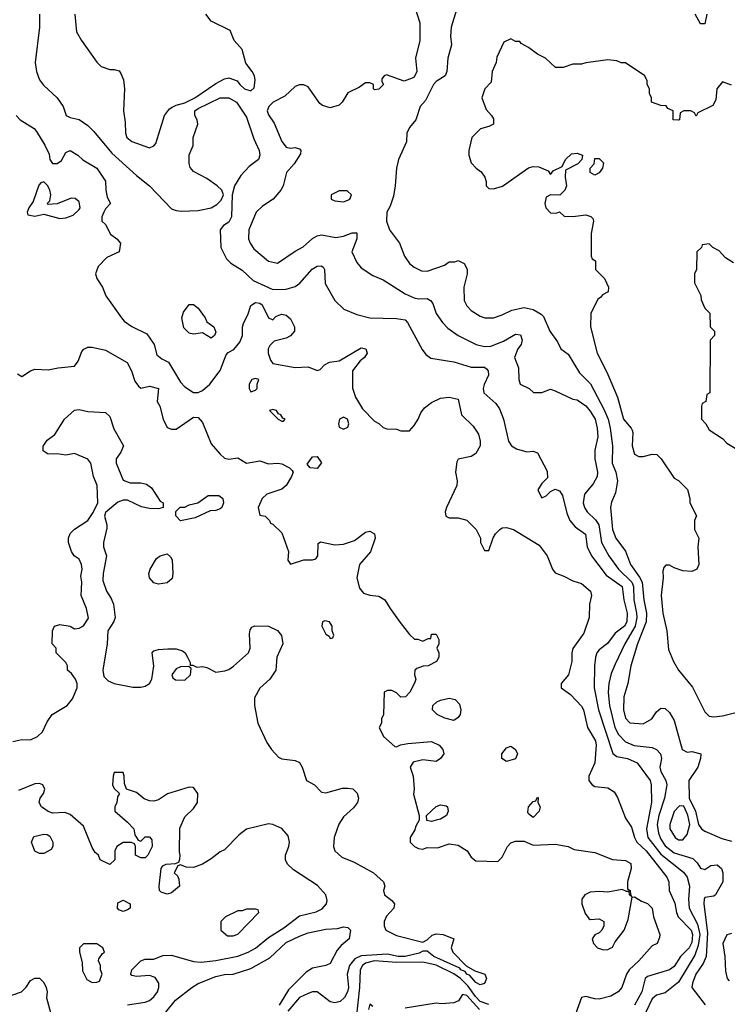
# Model space of a CAD drawing. Header units: inches. Extents: x 2348341 to 2479810, y 460419 to 613669.
# Tile 20 of 256: x 2390821 to 2394032, y 473793 to 478265. Entities that reach past the tile are written whole.
import ezdxf

# ---------------------------------------------------------------- set-up
doc = ezdxf.new("R2010")
doc.units = ezdxf.units.IN
doc.header["$MEASUREMENT"] = 0
doc.layers.add('C3497', color=7, linetype='Continuous')

msp = doc.modelspace()

# ---------------------------------------------------------------- linework, layer by layer
at = {"layer": 'C3497', "color": 2}
for points, elevation in [([(2392610.6, 478330.6), (2392636.3, 478250), (2392636.4, 478170), (2392616.4, 478090), (2392622, 478030), (2392610, 478004), (2392601.4, 477998.6), (2392565.2, 477985.2), (2392485.4, 478014.6), (2392474, 478010), (2392463.6, 477996.4), (2392463.6, 477983.6), (2392472, 477970), (2392450, 477948.7), (2392430, 477946), (2392426, 477950), (2392426, 477970), (2392410, 477978), (2392390, 477978), (2392362, 477958), (2392310, 477933.2), (2392284, 477890), (2392270, 477876), (2392230, 477863.7), (2392194.8, 477874.8), (2392183.3, 477883.3), (2392130, 477959), (2392110, 477969), (2392090, 477969.2), (2392070, 477961.2), (2392023.1, 477916.9), (2391971.3, 477890), (2391951, 477870), (2391944, 477850), (2391950, 477832), (2391975.2, 477795.2), (2392010, 477711.3), (2392030, 477686), (2392050, 477681), (2392070, 477684.7), (2392090, 477678), (2392096, 477670), (2392094.8, 477654.8), (2392066.8, 477610), (2392030.8, 477570), (2392016, 477510), (2392006, 477490), (2391970.6, 477450), (2391921.7, 477418.3), (2391894, 477390), (2391860.5, 477310), (2391859.1, 477270), (2391866.8, 477250), (2391883.8, 477223.8), (2391950, 477167.3), (2391990, 477158.8), (2392070, 477214), (2392107.2, 477232.8), (2392150, 477271), (2392170, 477282.8), (2392190, 477287.3), (2392254.8, 477274.8), (2392290, 477281.6), (2392330, 477297.1), (2392350, 477296), (2392350.5, 477270), (2392327.3, 477210), (2392350, 477162), (2392370, 477138), (2392423.5, 477103.5), (2392470, 477082.8), (2392570, 477019.1), (2392610, 477002), (2392630, 476997.3), (2392670, 476998.8), (2392684.7, 476990), (2392695.2, 476975.2), (2392710.8, 476930), (2392738.8, 476890), (2392764.1, 476864.1), (2392810, 476830.7), (2392891.3, 476790), (2392930, 476780.5), (2392958, 476782), (2393015.6, 476804.4), (2393070, 476836.3), (2393093, 476833), (2393101, 476810), (2393096, 476790), (2393081, 476770), (2393066, 476730), (2393083.6, 476683.6), (2393086, 476630), (2393092, 476610), (2393132, 476590), (2393151.6, 476571.6), (2393190, 476571.3), (2393230, 476586), (2393250, 476578.8), (2393330, 476541), (2393350, 476538.8), (2393390, 476510.6), (2393410, 476487.3), (2393431.2, 476451.2), (2393441.1, 476410), (2393443.6, 476370), (2393430.4, 476310), (2393430.4, 476270.4), (2393443, 476210), (2393440.5, 476190), (2393423.4, 476156.6), (2393384, 476110), (2393378, 476070), (2393383, 476050), (2393395.5, 476030), (2393433.9, 475993.9), (2393448.5, 475970), (2393460.3, 475890), (2393494.4, 475830), (2393538.4, 475770), (2393597.6, 475710), (2393605.2, 475690), (2393607.1, 475630), (2393619.7, 475570), (2393621.1, 475550), (2393613.8, 475510), (2393567, 475430), (2393522.2, 475337.8), (2393504.9, 475295.1), (2393494, 475250), (2393490.3, 475209.7), (2393496.5, 475150), (2393521.5, 475050), (2393538.5, 475018.5), (2393570, 474984.9), (2393608.9, 474968.9), (2393690, 474959.1), (2393710, 474950.7), (2393728, 474930), (2393732.7, 474910), (2393724.9, 474870), (2393730.4, 474850), (2393753, 474810), (2393757.1, 474790), (2393747.2, 474730), (2393721.5, 474650), (2393714, 474610), (2393718.9, 474570), (2393730, 474543), (2393750, 474512.4), (2393790, 474481.7), (2393875.6, 474455.6), (2393895.3, 474435.3), (2393910, 474411), (2393930, 474406), (2393956.5, 474423.5), (2393986, 474426), (2394004.7, 474410), (2394010.9, 474390.9), (2394011, 474350), (2393978, 474290), (2393970, 474284), (2393930, 474278), (2393926.8, 474270), (2393925.5, 474250), (2393942.2, 474117.8), (2393935.3, 474010), (2393922.2, 473977.8), (2393888.9, 473930), (2393873, 473890), (2393870.7, 473870), (2393930.9, 473790.9)], 114), ([(2392803, 478310), (2392778, 478230), (2392775.5, 478190), (2392780.5, 478150), (2392764, 478090), (2392758.8, 478030), (2392750.8, 478010), (2392710, 477984), (2392698.8, 477970), (2392662, 477898), (2392638, 477870), (2392618, 477810), (2392590, 477775.3), (2392578, 477750), (2392576, 477710), (2392539.1, 477630), (2392530.6, 477590), (2392524.9, 477510), (2392516.3, 477463.7), (2392502, 477418), (2392486, 477390), (2392484.7, 477350), (2392498, 477310), (2392544.7, 477250), (2392566, 477190), (2392590, 477158), (2392610, 477141), (2392644.5, 477124.5), (2392670, 477122.8), (2392748, 477150), (2392770, 477164.7), (2392794.6, 477165.4), (2392810, 477171.3), (2392836.9, 477156.9), (2392851.3, 477131.3), (2392851, 477110), (2392836, 477050), (2392838, 476990), (2392850, 476964.7), (2392870, 476944.7), (2392910, 476918), (2392931.1, 476911.1), (2392970, 476911), (2393010, 476924), (2393054.2, 476945.8), (2393110, 476958), (2393150, 476948), (2393187.1, 476927.1), (2393197, 476917), (2393226.8, 476850), (2393261.4, 476801.4), (2393276, 476770), (2393310, 476746), (2393361.1, 476661.1), (2393410.2, 476610.2), (2393473.5, 476493.5), (2393490.3, 476450), (2393499.5, 476410), (2393510.5, 476330), (2393508.5, 476250), (2393526.4, 476210), (2393532.7, 476170), (2393524.5, 476115.5), (2393506.4, 476073.6), (2393501.6, 476050), (2393510.4, 475950), (2393526, 475910), (2393570.3, 475850.3), (2393591.7, 475790), (2393633.3, 475733.3), (2393644.9, 475710), (2393652.9, 475630), (2393664.9, 475570), (2393663.1, 475530), (2393624.2, 475430), (2393593.4, 475330), (2393580.7, 475250), (2393562, 475190), (2393560.5, 475130), (2393570, 475092), (2393590, 475071), (2393650, 475066.8), (2393688.7, 475090), (2393710, 475122), (2393730, 475138), (2393750, 475136), (2393770, 475118), (2393790, 475082), (2393826, 474950), (2393850, 474938.8), (2393870, 474940.7), (2393910.8, 474930), (2393910.6, 474910), (2393898, 474870), (2393857.3, 474810), (2393858.8, 474730), (2393886.8, 474670), (2393900.7, 474610), (2393914.8, 474590), (2393930, 474579.1), (2394006.2, 474546.2), (2394050, 474533.4)], 118), ([(2390910.6, 478290), (2390910.6, 478230), (2390890.6, 478070), (2390896.3, 478030), (2390910, 477991.3), (2390928, 477968), (2390991, 477910), (2391018, 477870), (2391032, 477830), (2391050, 477821), (2391090, 477811.3), (2391130, 477784), (2391157.5, 477757.5), (2391238.5, 477658.6), (2391350, 477556.3), (2391410, 477510.6), (2391510, 477406), (2391530, 477398), (2391555.3, 477395.3), (2391630, 477397.6), (2391689.5, 477410.5), (2391714.8, 477425.2), (2391734.8, 477445.2), (2391745.2, 477470), (2391737.2, 477490), (2391717.2, 477510), (2391670, 477542.7), (2391610, 477575.3), (2391593.6, 477593.6), (2391589.1, 477610.9), (2391589.1, 477650.9), (2391607.3, 477692.7), (2391608, 477730), (2391629.2, 477790), (2391626, 477810), (2391615.1, 477830), (2391615.1, 477850), (2391630, 477861.6), (2391730, 477910.3), (2391770, 477910.4), (2391804.9, 477890), (2391850, 477822), (2391883, 477723), (2391906.8, 477670), (2391910.7, 477650), (2391904, 477630), (2391862.4, 477597.6), (2391823.4, 477556.6), (2391796, 477510), (2391784.7, 477470), (2391782, 477370), (2391770, 477345.2), (2391744.7, 477330), (2391731, 477310), (2391734, 477230), (2391758.5, 477178.5), (2391778.5, 477158.5), (2391830, 477127.3), (2391880.3, 477080.3), (2391970, 477039.3), (2392030, 477040.5), (2392070, 477052.7), (2392092.4, 477067.6), (2392148.3, 477131.7), (2392170, 477144.9), (2392190, 477146.8), (2392199.9, 477139.9), (2392204, 477130), (2392206.8, 477066.8), (2392251.3, 476990), (2392292, 476950), (2392350, 476926), (2392410, 476910.8), (2392530, 476907.7), (2392570, 476901), (2392581, 476890), (2392646.4, 476766.4), (2392663.5, 476743.5), (2392686.8, 476726.8), (2392790, 476710.8), (2392870, 476687.3), (2392930, 476686), (2392939, 476679), (2392946, 476670), (2392948.4, 476650), (2392927.7, 476607.7), (2392923, 476590), (2392926.8, 476570), (2392980.9, 476520.9), (2392998, 476498), (2393016.3, 476450), (2393038, 476350), (2393052, 476330), (2393075.3, 476315.3), (2393122, 476302), (2393150, 476304.7), (2393170, 476298), (2393214.4, 476214.4), (2393216, 476184), (2393190, 476158), (2393172, 476130), (2393183.6, 476103.6), (2393190, 476094), (2393210, 476102), (2393230, 476122), (2393250, 476132), (2393270, 476124.7), (2393283.5, 476103.5), (2393303.8, 476023.8), (2393317.3, 475990), (2393341.7, 475961.7), (2393387.9, 475927.9), (2393396.4, 475870), (2393414.9, 475830), (2393481.6, 475741.6), (2393554, 475690), (2393561.7, 475630), (2393577.7, 475570), (2393576, 475530), (2393564.9, 475510), (2393522, 475478), (2393487.5, 475432.5), (2393450, 475403.7), (2393439.3, 475390), (2393434, 475370), (2393428.5, 475330), (2393426.7, 475230), (2393447.2, 475130), (2393512.7, 474932.8), (2393530, 474918.7), (2393578, 474910), (2393622.8, 474890), (2393681.3, 474810), (2393686.4, 474790), (2393687.7, 474710), (2393665.5, 474590), (2393671.3, 474551.3), (2393730, 474475.6), (2393833, 474393), (2393850, 474370.8), (2393860.3, 474330), (2393856, 474270), (2393858.9, 474230), (2393897, 474157), (2393907.1, 474110), (2393899.2, 474060.8), (2393884.2, 474015.8), (2393810, 473894.5), (2393750, 473846), (2393710, 473834), (2393690, 473818), (2393662.4, 473757.6)], 110), ([(2391070.7, 478290), (2391078.8, 478210), (2391101, 478170), (2391170, 478072), (2391190, 478052), (2391230, 478038), (2391250, 478038), (2391271.6, 478031.6), (2391279.6, 478019.6), (2391291.1, 477991.1), (2391296, 477950), (2391291, 477850), (2391299.8, 477799.8), (2391300.7, 477750), (2391307.3, 477730), (2391330, 477710.8), (2391410, 477682), (2391428.9, 477691.1), (2391438, 477702), (2391477.6, 477830), (2391500.3, 477859.7), (2391512.4, 477867.6), (2391530, 477877), (2391570, 477886.3), (2391616, 477910), (2391710, 477975.5), (2391750, 477996.3), (2391770, 478000.7), (2391807.5, 477987.5), (2391818.8, 477970), (2391841, 477950), (2391870, 477942), (2391884.1, 477955.9), (2391889.4, 477990), (2391886, 478010), (2391875.1, 478030), (2391847, 478067), (2391830, 478128.7), (2391793.2, 478170), (2391775.1, 478215.1), (2391690, 478257.2), (2391665.2, 478290)], 114), ([(2393938, 478290), (2393930, 478246), (2393910, 478246), (2393886, 478290)], 118), ([(2394050, 477968), (2394010, 477982), (2393984, 477950), (2393979.1, 477900.9), (2393965.2, 477874.8), (2393898, 477842), (2393890, 477826), (2393882, 477842), (2393866, 477850), (2393834, 477850), (2393818, 477842), (2393814, 477810), (2393810, 477808.7), (2393786, 477810), (2393786, 477850), (2393762, 477862), (2393753.6, 477873.6), (2393730, 477875.3), (2393688, 477890), (2393688, 477910), (2393678, 477930), (2393678, 477950), (2393668, 477970), (2393667.3, 477987.3), (2393658, 478010), (2393570, 478068), (2393550, 478068), (2393530, 478078), (2393490, 478082), (2393390, 478068.7), (2393370, 478062), (2393330, 478062), (2393287.3, 478047.3), (2393252.7, 478047.3), (2393206, 478090), (2393170, 478108), (2393130, 478138), (2393096.4, 478156.4), (2393090, 478166), (2393070, 478166), (2393050, 478178), (2393018, 478162), (2392985.4, 478094.6), (2392982, 478070), (2392964.7, 478030), (2392959.6, 477980.4), (2392932, 477950), (2392918, 477910), (2392936.9, 477856.9), (2392962, 477830), (2392970, 477814), (2392971.3, 477790), (2392950, 477779), (2392911.1, 477768.9), (2392872, 477730), (2392858, 477670), (2392858, 477650), (2392870, 477614), (2392892, 477590), (2392914.4, 477574.4), (2392931.3, 477550), (2392938, 477530), (2392938, 477510), (2392943.5, 477503.5), (2392950, 477498), (2392970, 477496), (2393012.1, 477507.9), (2393130, 477591.3), (2393150, 477598), (2393176.9, 477596.9), (2393218, 477578), (2393230, 477562), (2393242, 477578), (2393282, 477598), (2393298, 477630), (2393324.7, 477655.3), (2393350, 477658), (2393374, 477650), (2393372, 477630), (2393354, 477610), (2393298, 477582), (2393296, 477550), (2393302, 477510), (2393294, 477490), (2393272, 477468), (2393230, 477468.7), (2393210, 477458), (2393202.8, 477430), (2393207.7, 477410), (2393230, 477386.8), (2393254.6, 477385.4), (2393270, 477392), (2393292, 477372), (2393330, 477371), (2393390, 477378.8), (2393411.6, 477371.6), (2393422, 477362), (2393424.7, 477350), (2393414, 477294), (2393414, 477190), (2393418, 477178), (2393434, 477170), (2393434, 477130), (2393474, 477090), (2393492, 477050), (2393491.3, 477028.7), (2393464.7, 477015.3), (2393456.9, 477003.1), (2393444.7, 476995.3), (2393412, 476930), (2393411.3, 476870), (2393441, 476750), (2393484.5, 476664.5), (2393534, 476550), (2393560.5, 476450), (2393596, 476410), (2393599.8, 476399.8), (2393602.8, 476390), (2393599.1, 476330), (2393610, 476291.3), (2393630, 476281), (2393650, 476281), (2393690, 476291), (2393712, 476290), (2393730.9, 476270.9), (2393790, 476182), (2393810, 476172), (2393850.9, 476130.9), (2393862, 476090), (2393862, 476070), (2393891.1, 476011.1), (2393882, 475990), (2393882, 475950), (2393902, 475910), (2393898, 475870), (2393902, 475790), (2393894, 475770), (2393870, 475758), (2393830, 475762), (2393790, 475775.3), (2393770, 475788), (2393752.7, 475787.3), (2393743.6, 475776.4), (2393739.6, 475760.4), (2393741, 475730), (2393730.8, 475650), (2393739.1, 475570), (2393757.3, 475490), (2393765.2, 475405.2), (2393786.8, 475350), (2393810, 475311.3), (2393873.7, 475233.7), (2393930, 475122), (2393950, 475102), (2393970, 475098), (2394010, 475102.8), (2394070, 475118.8)], 122), ([(2390804.9, 477830), (2390822.8, 477810), (2390886, 477770), (2390896.8, 477756.8), (2390935.3, 477695.3), (2390953.7, 477653.7), (2390958, 477630), (2390970, 477612), (2390990, 477611.3), (2391010, 477624.7), (2391030, 477662), (2391050, 477671), (2391084.7, 477650), (2391107.5, 477627.5), (2391170, 477590.7), (2391210, 477531.3), (2391211, 477490), (2391218, 477458), (2391232, 477430), (2391210, 477406), (2391202, 477390), (2391194, 477370), (2391194, 477350), (2391210, 477334), (2391232, 477290), (2391262, 477270), (2391278, 477250), (2391272, 477210), (2391216, 477184), (2391176.9, 477143.1), (2391164.7, 477110), (2391171, 477090), (2391196, 477050), (2391211.3, 477010), (2391282, 476910), (2391295.3, 476895.3), (2391330, 476871.3), (2391398, 476838), (2391430.8, 476790), (2391442.5, 476742.5), (2391465.2, 476725.2), (2391496, 476710), (2391550, 476618), (2391570, 476598), (2391610, 476571.3), (2391630, 476571.3), (2391650, 476581), (2391684, 476610), (2391730, 476671), (2391758, 476742), (2391767.3, 476752.7), (2391792.8, 476767.2), (2391820.1, 476799.9), (2391831.8, 476830), (2391832, 476870), (2391838, 476890), (2391855.6, 476924.4), (2391870, 476966.8), (2391890, 476980.5), (2391910, 476978), (2391920.7, 476970), (2391950, 476911.3), (2391970, 476902), (2391983.2, 476916.8), (2391996.5, 476923.5), (2392010, 476926.8), (2392030, 476922.8), (2392050, 476906), (2392068, 476870), (2392067.7, 476850), (2392050, 476829.2), (2392030, 476818), (2391975.8, 476804.2), (2391955.6, 476784.4), (2391947.7, 476770), (2391947.7, 476750), (2391958.4, 476718.4), (2391970, 476702.8), (2392070, 476684.4), (2392130, 476687.7), (2392170, 476671), (2392184, 476676), (2392203.1, 476696.9), (2392226, 476710), (2392270, 476716), (2392370, 476774), (2392390.6, 476770.6), (2392398, 476750), (2392384.7, 476730), (2392364.9, 476715.1), (2392331.3, 476670), (2392331.1, 476591.1), (2392344.7, 476550), (2392376.9, 476496.9), (2392430, 476442), (2392450.9, 476430.9), (2392470, 476412), (2392486.4, 476406.4), (2392530, 476404.7), (2392550, 476398), (2392590, 476398), (2392610, 476422), (2392628.9, 476451.1), (2392640.2, 476479.8), (2392658, 476502), (2392690, 476526), (2392730, 476546), (2392770, 476551), (2392810, 476541), (2392826, 476470), (2392878, 476418), (2392902.8, 476382.8), (2392910.6, 476350.6), (2392910.6, 476330), (2392890, 476294), (2392870, 476281.2), (2392811, 476269), (2392803.5, 476256.5), (2392798.8, 476210), (2392806, 476170), (2392804.7, 476150), (2392758, 476050), (2392752, 476030), (2392754, 476010), (2392770, 476002), (2392810, 476002), (2392850, 475992), (2392892, 475950), (2392912, 475910), (2392912, 475890), (2392930, 475854), (2392950, 475854), (2392969.1, 475910.9), (2392979, 475930), (2392999, 475950), (2393010, 475956.3), (2393030, 475958), (2393061, 475950), (2393178.5, 475878.5), (2393214, 475830), (2393238, 475770), (2393250, 475752), (2393290, 475738), (2393330, 475716), (2393370, 475704), (2393410.8, 475670), (2393416, 475650), (2393406, 475610), (2393404.7, 475550), (2393381, 475479), (2393330.9, 475409.1), (2393326, 475390), (2393326, 475350), (2393310.8, 475290), (2393278, 475250), (2393278, 475230), (2393319.6, 475199.6), (2393370, 475146.8), (2393379.3, 475130), (2393397.3, 475050), (2393433, 474990), (2393437.1, 474970), (2393430.7, 474890), (2393402.8, 474830), (2393402.8, 474810), (2393418, 474790), (2393430, 474782.8), (2393490, 474776), (2393518, 474758), (2393532.7, 474732.7), (2393570, 474638), (2393597.5, 474597.5), (2393610.3, 474550), (2393620.4, 474530), (2393663.7, 474490), (2393757.3, 474370), (2393766.8, 474350), (2393767.7, 474310), (2393793, 474253), (2393800.3, 474210), (2393808.5, 474190), (2393867, 474130), (2393873.8, 474110), (2393870, 474073.2), (2393858.5, 474050), (2393818.9, 474010), (2393790, 473964.2), (2393770, 473949.7), (2393670, 473919.3), (2393658.8, 473910), (2393644.2, 473850), (2393610, 473789.7)], 106), ([(2394060.4, 477160.4), (2394023.1, 477183.1), (2393994.6, 477214.6), (2393966, 477230), (2393950, 477246), (2393918, 477242), (2393914, 477230), (2393894, 477210), (2393892, 477130), (2393882, 477110), (2393882, 477070), (2393911.6, 477011.6), (2393912.7, 476992.7), (2393930, 476954), (2393951.6, 476931.6), (2393954, 476870), (2393974, 476850), (2393974, 476830), (2393954, 476810), (2393952, 476570), (2393938, 476562), (2393934, 476530), (2393918, 476522), (2393914, 476510), (2393914, 476450), (2393934, 476430), (2393950, 476402), (2394010, 476362), (2394030, 476342), (2394090, 476304.7)], 126), ([(2390810, 476656), (2390830, 476644.7), (2390869.5, 476670.5), (2390890, 476677.3), (2390950, 476674), (2390995.9, 476684.1), (2391070, 476691.3), (2391086.6, 476713.4), (2391102.3, 476757.8), (2391111.2, 476768.8), (2391130, 476777), (2391150, 476777), (2391210, 476763.8), (2391308.2, 476708.2), (2391327.7, 476670), (2391343.5, 476623.5), (2391359.6, 476599.6), (2391370, 476592), (2391410, 476601), (2391450.5, 476590.5), (2391444.7, 476530), (2391456, 476510), (2391471.3, 476450), (2391490, 476412), (2391510, 476404.7), (2391530, 476404.7), (2391610, 476459.1), (2391630, 476458.8), (2391650, 476436), (2391690, 476338.8), (2391730, 476290.8), (2391750, 476274), (2391770, 476268.2), (2391810, 476274.8), (2391850, 476251), (2391910, 476262), (2391950, 476247.7), (2391990, 476250.7), (2392010, 476247.3), (2392044.7, 476230), (2392057.3, 476217.3), (2392061, 476210), (2392053.4, 476190), (2392030.4, 476149.6), (2392010, 476132.7), (2391942.8, 476110), (2391920.7, 476090), (2391902.8, 476050), (2391910, 476014), (2391934, 476010), (2391954, 475990), (2391958, 475978), (2391970, 475974), (2392010, 475934), (2392041, 475850), (2392038, 475810), (2392050, 475792), (2392110, 475811.3), (2392150, 475811), (2392164, 475816), (2392174, 475830), (2392174.6, 475885.4), (2392186.3, 475893.7), (2392250, 475880.5), (2392290, 475883), (2392340.5, 475899.5), (2392390, 475937.1), (2392410, 475942), (2392430.7, 475930), (2392433.4, 475910), (2392412.1, 475847.9), (2392362.8, 475790), (2392351, 475730), (2392362.8, 475682.8), (2392381, 475661), (2392410, 475651.3), (2392450, 475646), (2392478, 475630), (2392501, 475590), (2392547.5, 475527.5), (2392590, 475472), (2392612, 475452), (2392628, 475452), (2392650, 475442), (2392674, 475454), (2392686, 475454), (2392690, 475474), (2392710, 475474), (2392722, 475450), (2392722, 475430), (2392714, 475410), (2392722, 475390), (2392722, 475370), (2392712, 475350), (2392674, 475330), (2392651.6, 475328.4), (2392622, 475318), (2392614, 475310), (2392612, 475290), (2392618, 475270), (2392611.6, 475251.6), (2392591, 475210), (2392571.3, 475190), (2392550, 475188.7), (2392530, 475208), (2392510, 475218), (2392490, 475218), (2392474, 475210), (2392472, 475110), (2392462, 475090), (2392462, 475070), (2392452, 475050), (2392472, 475010), (2392523.6, 474963.6), (2392530, 474962), (2392548.9, 474971.1), (2392582, 474978), (2392690, 474986.8), (2392724.7, 474970), (2392741, 474950), (2392744.7, 474930), (2392730.7, 474909.3), (2392710, 474895.3), (2392650, 474904), (2392606.8, 474893.2), (2392592, 474870), (2392606.8, 474830), (2392611, 474770), (2392607.1, 474747.1), (2392634, 474650), (2392634, 474630), (2392618, 474602), (2392614.4, 474585.6), (2392592, 474550), (2392592, 474530), (2392612, 474510), (2392630, 474501), (2392650, 474498), (2392670, 474506), (2392716.5, 474503.5), (2392770, 474522), (2392810, 474516), (2392850.7, 474490.7), (2392870, 474462), (2392890, 474444.7), (2392990, 474442), (2393010, 474462), (2393034, 474510), (2393050, 474526), (2393070, 474534), (2393110, 474534.8), (2393150, 474516), (2393250, 474521), (2393310, 474510.6), (2393336.8, 474496.8), (2393430, 474482.8), (2393510, 474450.8), (2393570, 474446), (2393593.2, 474433.2), (2393594.8, 474410), (2393578.8, 474350), (2393578, 474318), (2393591.3, 474310), (2393592, 474292), (2393598, 474282), (2393588, 474290), (2393586, 474306), (2393574, 474306), (2393554.6, 474314.6), (2393490, 474302.7), (2393450, 474306), (2393410, 474302.7), (2393384.7, 474290), (2393371, 474270), (2393370.8, 474250), (2393386, 474206), (2393403.5, 474183.5), (2393410, 474178), (2393450, 474182), (2393471, 474170), (2393471.3, 474150), (2393462, 474130), (2393450, 474118), (2393430, 474108), (2393418, 474090), (2393424.7, 474070), (2393442, 474050), (2393470, 474041), (2393490, 474042.8), (2393510, 474052), (2393523.2, 474076.8), (2393564, 474130), (2393581.5, 474178.5), (2393600.4, 474279.6), (2393610, 474282), (2393642, 474262), (2393670, 474251), (2393690.4, 474230.4), (2393696, 474190), (2393724.7, 474110), (2393723.6, 474096.4), (2393714, 474070), (2393690, 474059), (2393630.6, 473990), (2393586.8, 473950), (2393574, 473930), (2393553.4, 473870), (2393536.3, 473850), (2393502.8, 473830), (2393450, 473816.9), (2393430, 473817.6), (2393390, 473829.4), (2393370, 473824), (2393321.6, 473690)], 102), ([(2390790, 474986), (2390830, 474996), (2390870, 474994.8), (2390902, 475010), (2390924, 475030), (2390944.7, 475075.3), (2390968, 475110), (2391035.3, 475150), (2391060.2, 475179.8), (2391082, 475230), (2391082, 475250), (2391074, 475270), (2391055.5, 475295.5), (2391038, 475310), (2391038, 475330), (2391030, 475346), (2390986, 475390), (2390986, 475410), (2390968, 475430), (2390968.9, 475488.9), (2390978, 475510), (2391002, 475518), (2391050, 475511), (2391070, 475498), (2391090, 475502), (2391110, 475512), (2391132.5, 475547.5), (2391124, 475590), (2391099, 475650), (2391102, 475710), (2391098, 475738), (2391104, 475770), (2391101.2, 475790), (2391090, 475815.3), (2391068, 475830), (2391055.3, 475850), (2391042, 475890), (2391042, 475910), (2391049.3, 475930.7), (2391069.4, 475950.6), (2391129.1, 475990.9), (2391153.6, 476026.4), (2391175.3, 476070), (2391172.7, 476150), (2391155.1, 476190), (2391144, 476250), (2391130, 476268.7), (2391070, 476295.3), (2391030, 476286.6), (2390990, 476292.7), (2390950, 476292), (2390926.7, 476306.7), (2390927.5, 476327.5), (2390944.9, 476355.1), (2390979.6, 476380.4), (2391024, 476450), (2391070, 476491), (2391090, 476494.8), (2391130, 476486), (2391210, 476481), (2391230, 476462), (2391247.1, 476407.1), (2391291, 476330), (2391279.8, 476300.2), (2391258, 476270), (2391258, 476250), (2391290, 476174), (2391322, 476162), (2391370, 476161), (2391395.3, 476155.3), (2391418.8, 476138.8), (2391458, 476078), (2391472, 476070), (2391472, 476050), (2391450, 476044), (2391410, 476045.2), (2391372.9, 476052.9), (2391310, 476082), (2391290, 476082), (2391266.4, 476073.6), (2391210, 476026), (2391204.7, 476010), (2391216, 475970), (2391215.3, 475955.3), (2391201, 475890), (2391201, 475870), (2391214.8, 475830), (2391199.3, 475750), (2391198, 475718), (2391214.8, 475670), (2391236.1, 475636.1), (2391246, 475610), (2391254, 475550), (2391248.1, 475531.9), (2391220.7, 475490), (2391217.3, 475430), (2391198, 475310), (2391202, 475282), (2391222.3, 475262.3), (2391250, 475250.4), (2391334, 475234), (2391370, 475233), (2391390, 475238), (2391409.6, 475250.4), (2391419.5, 475270), (2391429.3, 475330), (2391422, 475390), (2391430, 475398), (2391450, 475404.7), (2391493.2, 475406.8), (2391530, 475407.7), (2391559, 475399), (2391570.8, 475390), (2391582.8, 475370), (2391594, 475346), (2391594, 475334), (2391606, 475334), (2391624.7, 475324.7), (2391650, 475326.8), (2391670, 475322.8), (2391710, 475302), (2391751.7, 475308.3), (2391770, 475314), (2391791.5, 475328.5), (2391859.3, 475390), (2391867, 475410), (2391864.1, 475475.9), (2391866.6, 475493.4), (2391874, 475506), (2391888, 475512), (2391950, 475510.7), (2391990, 475490.8), (2392008.2, 475468.2), (2392014.9, 475430), (2391987.3, 475370), (2391982.8, 475310), (2391956, 475270), (2391910, 475228.7), (2391885.4, 475185.4), (2391886, 475150), (2391901, 475070), (2391942.5, 474982.5), (2391962.8, 474950), (2391995.2, 474915.2), (2392010, 474907.3), (2392070, 474901), (2392090, 474891.3), (2392102.8, 474870), (2392122.8, 474810), (2392158, 474790), (2392190, 474756), (2392210, 474754), (2392285.8, 474774.2), (2392310, 474774.9), (2392332.2, 474772.2), (2392352.5, 474752.5), (2392357.3, 474730), (2392353, 474710), (2392334.7, 474685.3), (2392290, 474645.2), (2392268.5, 474611.5), (2392248, 474550), (2392244.9, 474510), (2392250.8, 474490), (2392282, 474462), (2392338.4, 474438.4), (2392426, 474390), (2392472, 474350), (2392478, 474330), (2392471, 474310), (2392476, 474290), (2392510, 474264.7), (2392521, 474250), (2392518.8, 474230), (2392485.8, 474194.2), (2392474.8, 474170), (2392474, 474150), (2392482.8, 474130), (2392530, 474105.5), (2392650, 474076), (2392670, 474086), (2392692.5, 474107.5), (2392710, 474113.4), (2392742, 474110), (2392791.3, 474091.3), (2392778, 474050), (2392786, 474030), (2392847.3, 473967.3), (2392885.8, 473945.8), (2392931.3, 473930), (2392938.8, 473910), (2392930, 473888), (2392910, 473881.2), (2392890, 473892.3), (2392863.8, 473923.8), (2392849.6, 473930), (2392841.6, 473941.6), (2392822.7, 473950), (2392817.2, 473957.2), (2392699.3, 474010), (2392670, 474034), (2392650, 474035.3), (2392634, 474026), (2392569.9, 474009.9), (2392538, 474010), (2392490, 474021), (2392370, 474013.5), (2392340.9, 473999.1), (2392317, 473970), (2392307.2, 473930), (2392312.2, 473870), (2392308.4, 473850), (2392295.2, 473824.7), (2392274.4, 473805.6), (2392250, 473799.6), (2392230, 473805.1), (2392170, 473849.3), (2392150, 473849.4), (2392130, 473842.9), (2392090, 473823.6), (2392037.6, 473762.4)], 98), ([(2391310, 473790.4), (2391390, 473803), (2391410, 473810.8), (2391430, 473827.3), (2391446, 473850), (2391452.7, 473870), (2391452.7, 473890), (2391435.1, 473915.1), (2391410, 473924), (2391350, 473919), (2391330, 473924), (2391325.2, 473930), (2391329.2, 473950), (2391370, 473990.8), (2391390, 473998.8), (2391430, 473998), (2391470, 474014.9), (2391510, 474016.4), (2391610, 473988), (2391644.1, 473984.1), (2391710, 473992), (2391810, 474012), (2391857.2, 474030), (2391890, 474048.4), (2391950, 474096.4), (2392019.5, 474140.5), (2392090, 474194.4), (2392166.5, 474213.5), (2392192.5, 474227.5), (2392212.3, 474250), (2392215.9, 474264.1), (2392209.5, 474290), (2392172.4, 474332.4), (2392063.8, 474403.8), (2392036, 474430), (2392026.6, 474450), (2392026.6, 474470), (2392042, 474510), (2392044.5, 474530), (2392038.3, 474558.3), (2392010, 474592.3), (2391970, 474609.4), (2391950, 474612.3), (2391850, 474589.2), (2391816.8, 474563.2), (2391750, 474494), (2391730, 474485.2), (2391690, 474453.2), (2391650.6, 474429.4), (2391610, 474414), (2391576.4, 474416.4), (2391550, 474426), (2391538, 474422), (2391522, 474390), (2391536, 474376), (2391542, 474362), (2391546, 474330), (2391510, 474299.3), (2391490, 474293.2), (2391462.7, 474302.7), (2391455.3, 474310), (2391453.2, 474330), (2391462, 474410), (2391470, 474422), (2391486, 474430), (2391527.3, 474432.7), (2391542, 474438), (2391548, 474452), (2391548.7, 474470), (2391545.2, 474485.2), (2391546.8, 474593.2), (2391570, 474644.7), (2391610, 474682), (2391628, 474710), (2391628.7, 474750), (2391610, 474778), (2391590, 474779), (2391490.9, 474749.1), (2391450, 474721.2), (2391430, 474716), (2391410, 474717.2), (2391386, 474726), (2391350, 474755.3), (2391306, 474770), (2391296.4, 474796.4), (2391295.3, 474830), (2391290, 474846), (2391250, 474846), (2391244.7, 474830), (2391242, 474790), (2391250, 474774), (2391274, 474750), (2391264.7, 474735.3), (2391262, 474710), (2391252, 474690), (2391252, 474670), (2391310, 474621), (2391338, 474590), (2391343.6, 474563.6), (2391358, 474538), (2391370, 474534), (2391390, 474554), (2391410, 474554), (2391419.6, 474539.6), (2391422, 474510), (2391402, 474470), (2391390, 474458), (2391370, 474458), (2391346, 474470), (2391346, 474510), (2391342, 474522), (2391327.3, 474527.3), (2391290, 474528), (2391262, 474510), (2391252, 474490), (2391252, 474450), (2391230, 474428), (2391186, 474450), (2391178, 474470), (2391163.1, 474483.1), (2391150, 474506), (2391110, 474602), (2391050, 474655.3), (2391024.7, 474664.7), (2390970, 474661.2), (2390950, 474669), (2390919, 474690), (2390909.2, 474710), (2390914, 474730), (2390928.7, 474750), (2390934, 474770), (2390926, 474790), (2390910, 474795.3), (2390890, 474794), (2390815.2, 474764.8)], 98), ([(2391478, 473750), (2391528.3, 473811.7), (2391601.2, 473870), (2391630, 473887.7), (2391710, 473919.3), (2391750, 473928.2), (2391790, 473930.5), (2391870, 473955.5), (2391955.1, 474004.9), (2392030, 474074), (2392090, 474103), (2392130, 474117.3), (2392210, 474134.8), (2392263.1, 474136.9), (2392290, 474144.7), (2392310, 474142), (2392322, 474130), (2392316, 474090), (2392279.6, 474060.4), (2392261, 474039), (2392230, 473979), (2392210.5, 473969.5), (2392150, 473957), (2392120.6, 473939.4), (2392040.5, 473859.5), (2391998.7, 473790)], 94), ([(2394050, 474115.3), (2394030, 474108), (2394011, 474070), (2394020.7, 474010), (2394023.5, 473943.5), (2394030.9, 473910.9), (2394039.8, 473899.8)], 118), ([(2392950, 473792.8), (2392910, 473806.2), (2392888.2, 473828.2), (2392856.1, 473876.1), (2392821.4, 473910), (2392791.3, 473931.3), (2392710, 473971.2), (2392650, 473984.7), (2392530, 473983.7), (2392430.5, 473990.5), (2392390, 473980.7), (2392376.9, 473970), (2392365.2, 473950), (2392362.7, 473870), (2392348, 473730)], 102), ([(2390714.5, 473790), (2390730, 473810.4), (2390750, 473823), (2390829.4, 473850.6), (2390849.3, 473870.7), (2390870, 473902), (2390890, 473912), (2390910, 473911.3), (2390930, 473892), (2390941, 473870), (2390944.7, 473850), (2390942, 473822), (2390978.8, 473690)], 98), ([(2392907.6, 473770), (2392850, 473832.6), (2392830, 473837.2), (2392811.4, 473808.6), (2392790, 473800.5), (2392735.9, 473795.9), (2392710, 473798.4), (2392570, 473776.3)], 106), ([(2392422.7, 473782.7), (2392410, 473794), (2392403.8, 473770)], 106)]:
    msp.add_lwpolyline(points, dxfattribs=dict(at, elevation=elevation))
for points, elevation in [([(2393430, 477558), (2393408.7, 477570), (2393408.7, 477590), (2393428, 477610), (2393430, 477634), (2393450, 477634), (2393470, 477614), (2393464.7, 477590), (2393450, 477568.7)], 122), ([(2390930, 477528.7), (2390916.9, 477523.1), (2390907.5, 477512.5), (2390881, 477439), (2390862, 477410), (2390854, 477390), (2390858, 477378), (2390890, 477372), (2390930, 477382), (2391002, 477362), (2391030, 477364.7), (2391063.1, 477376.9), (2391090, 477402), (2391095.3, 477410), (2391090, 477438), (2391072.9, 477452.9), (2391053.6, 477453.6), (2390990, 477428), (2390950, 477426), (2390946, 477430), (2390958, 477442), (2390962, 477470), (2390957.2, 477490), (2390948.7, 477510)], 106), ([(2392270, 477488), (2392234, 477470), (2392234, 477450), (2392250, 477442), (2392290, 477438), (2392310, 477444.7), (2392318, 477450), (2392326, 477470), (2392307.3, 477487.3)], 118), ([(2391690, 476819), (2391650, 476842), (2391610, 476837.2), (2391590, 476841.2), (2391565.1, 476865.1), (2391557, 476910), (2391564.2, 476935.8), (2391590, 476971), (2391610, 476971), (2391630, 476954.8), (2391662.8, 476910), (2391670, 476892), (2391702, 476870), (2391710, 476846), (2391704.7, 476830)], 106), ([(2391890, 476635.3), (2391874, 476630), (2391862, 476610), (2391862, 476590), (2391870, 476574), (2391890, 476582), (2391898, 476590), (2391898, 476610), (2391906, 476630)], 106), ([(2391970, 476494), (2391954, 476490), (2391994, 476450), (2392010, 476442), (2392018, 476442), (2392026, 476450), (2392015.3, 476455.3), (2392006, 476470), (2391994.6, 476474.6), (2391986, 476490)], 106), ([(2392290, 476459), (2392272, 476450), (2392266.8, 476430), (2392270, 476414), (2392290, 476404.7), (2392310, 476414), (2392314, 476430), (2392308, 476450)], 106), ([(2392170, 476226.6), (2392138, 476230), (2392125.6, 476245.6), (2392150, 476278.8), (2392170, 476281), (2392190, 476252)], 102), ([(2391550, 475989.2), (2391528.9, 476011.1), (2391528.9, 476031.1), (2391549.2, 476050.8), (2391570, 476051), (2391590, 476061), (2391629.2, 476070.8), (2391676.4, 476103.6), (2391723.6, 476103.6), (2391742, 476090), (2391744.7, 476070), (2391738, 476050), (2391730, 476044), (2391710, 476035.3), (2391685.4, 476034.6), (2391616.9, 476003.1)], 98), ([(2391450, 475701.6), (2391430, 475707.6), (2391409.5, 475730), (2391407, 475750), (2391412.3, 475770), (2391441.5, 475818.5), (2391458, 475830), (2391490, 475838.8), (2391505.5, 475825.5), (2391512.2, 475812.2), (2391514.9, 475750), (2391512.7, 475727.3), (2391490, 475707.3)], 98), ([(2392205.4, 475534.6), (2392194, 475530), (2392192, 475510), (2392210, 475474), (2392224.7, 475464.7), (2392230, 475454), (2392242, 475458), (2392246, 475470), (2392238, 475490), (2392238, 475510), (2392226, 475530)], 102), ([(2391588, 475328), (2391550, 475325.2), (2391530, 475316), (2391511, 475290), (2391516, 475276), (2391527.1, 475267.1), (2391570, 475264.7), (2391595.3, 475290), (2391598, 475318)], 98), ([(2392790, 475082), (2392750, 475093.2), (2392715.3, 475110), (2392694, 475130), (2392695.3, 475150), (2392712.9, 475167.1), (2392730, 475174.8), (2392770, 475182.8), (2392796.8, 475176.8), (2392816.3, 475156.3), (2392822.8, 475130), (2392818.8, 475110), (2392810, 475095.3)], 102), ([(2393030, 474895.3), (2393009, 474910), (2393009, 474930), (2393030, 474958), (2393050, 474966), (2393070.5, 474950.5), (2393078.8, 474930), (2393070, 474908.7)], 102), ([(2393150, 474642), (2393130, 474658), (2393126.3, 474666.3), (2393129.2, 474690), (2393150, 474714), (2393162, 474718), (2393170, 474734), (2393174, 474730), (2393172, 474710), (2393182, 474690), (2393178, 474670)], 102), ([(2392690, 474624), (2392668.4, 474628.4), (2392666, 474650), (2392710, 474691), (2392730, 474698.8), (2392755.3, 474695.3), (2392762, 474690), (2392764.7, 474670), (2392758, 474650), (2392730, 474634), (2392710, 474629)], 102), ([(2393814.6, 474694.6), (2393790, 474668.7), (2393770.5, 474610), (2393770.6, 474590), (2393794.8, 474550), (2393810, 474540.5), (2393830, 474540.7), (2393850, 474564.7), (2393860.9, 474610), (2393852.7, 474652.7), (2393833.6, 474693.6)], 118), ([(2390910, 474478), (2390889, 474489), (2390874, 474530), (2390885.4, 474554.6), (2390930, 474566), (2390944.7, 474564.7), (2390956.9, 474556.9), (2390971.3, 474530), (2390971.3, 474510), (2390963.6, 474496.4), (2390950, 474488), (2390930, 474478)], 98), ([(2391290, 474215.3), (2391270, 474222), (2391264, 474230), (2391266.3, 474253.7), (2391290, 474266), (2391322, 474250), (2391322, 474230), (2391310, 474222)], 98), ([(2391890, 474226), (2391850, 474226), (2391830, 474218), (2391810, 474218), (2391754, 474190), (2391734, 474170), (2391734, 474130), (2391763.6, 474103.6), (2391790, 474104.7), (2391810, 474112), (2391906, 474210), (2391902, 474222)], 102), ([(2391170, 474068), (2391110, 474068), (2391092, 474050), (2391092, 474030), (2391103.6, 473983.6), (2391105.4, 473945.4), (2391125.4, 473905.4), (2391150, 473892), (2391170, 473894), (2391182, 473898), (2391195.3, 473930), (2391188, 473950), (2391188, 473970), (2391178, 473990), (2391180.4, 473999.6), (2391196.4, 474023.6), (2391206, 474030), (2391198, 474050)], 102)]:
    msp.add_lwpolyline(points, close=True, dxfattribs=dict(at, elevation=elevation))

doc.saveas('drawing.dxf')
